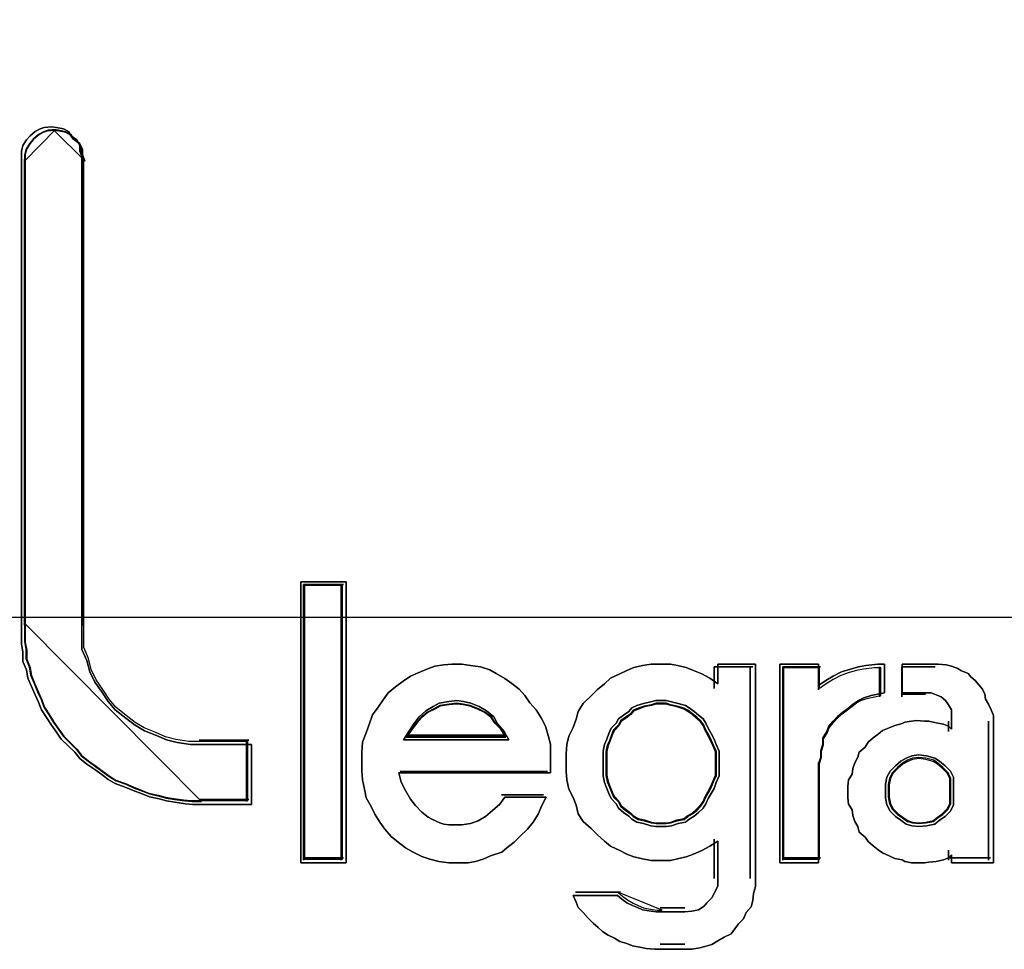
# Model space of a CAD drawing. Extents: x -558982 to 5119495, y -5290134 to 121759.
# Tile 84 of 256: x -477792 to -477708, y -21302 to -21223. Entities that reach past the tile are written whole.
import ezdxf

# ---------------------------------------------------------------- set-up
doc = ezdxf.new("R2010")
doc.units = 0
doc.header["$MEASUREMENT"] = 0
doc.layers.get('0').update_dxf_attribs({"color": 252})
doc.layers.add('30', color=7, linetype='Continuous')
doc.layers.add('45', color=8, linetype='Continuous')

# ---------------------------------------------------------------- blocks, each defined once
blk = doc.blocks.new('*U1043')
at = {"layer": '30', "color": 7}
blk.add_lwpolyline([(51.981526, -142.47767), (396.088727, -142.47767), (396.088727, -178.455247), (51.981526, -178.455247), (51.981526, -142.47767)], close=True, dxfattribs=at)
blk.add_lwpolyline([(51.981526, -142.47767), (396.088727, -142.47767), (396.088727, -178.455247), (51.981526, -178.455247), (51.981526, -142.47767)], dxfattribs=at)
blk = doc.blocks.new('*U1049')
at = {"layer": '45', "color": 7}
for points in [[(189.452779, -174.353347), (189.501153, -174.38882), (189.525339, -174.436117), (189.525339, -174.483415), (189.543479, -174.530712), (189.543479, -178.527347), (189.543479, -178.627854), (189.543479, -178.728361), (189.585806, -178.822956), (189.609992, -178.917551), (189.652319, -179.006233), (189.712785, -179.089004), (189.767205, -179.171775), (189.827672, -179.242721), (189.918372, -179.313667), (189.996978, -179.372789), (190.075585, -179.420086), (190.178378, -179.461471), (190.263031, -179.496944), (190.353731, -179.520593), (190.468617, -179.53833), (190.57141, -179.53833), (190.98863, -179.53833), (190.98863, -180.046777), (190.57141, -180.046777), (190.486757, -180.046777), (190.426291, -180.040865), (190.335591, -180.029041), (190.263031, -180.017216), (190.202564, -179.99948), (190.117911, -179.981743), (190.057445, -179.958095), (189.978838, -179.928534), (189.912325, -179.898973), (189.827672, -179.869412), (189.767205, -179.833939), (189.712785, -179.792554), (189.652319, -179.751168), (189.585806, -179.703871), (189.525339, -179.656573), (189.483013, -179.603364), (189.428593, -179.550154), (189.368126, -179.491032), (189.3258, -179.43191), (189.283473, -179.372789), (189.241146, -179.307755), (189.19882, -179.242721), (189.174633, -179.177687), (189.1444, -179.112653), (189.114167, -179.041707), (189.083933, -178.97076), (189.07184, -178.899814), (189.041607, -178.828868), (189.041607, -178.75201), (189.029513, -178.681063), (189.029513, -178.604205), (189.029513, -178.527347), (189.029513, -174.530712), (189.029513, -174.483415), (189.041607, -174.436117), (189.07184, -174.38882), (189.102073, -174.353347), (189.1444, -174.317874), (189.186727, -174.294225), (189.223006, -174.282401), (189.283473, -174.276489), (189.3258, -174.282401), (189.386266, -174.294225), (189.428593, -174.317874), (189.452779, -174.353347)], [(189.833563, -179.219799), (189.77506, -179.149634), (189.722408, -179.067775), (189.663905, -178.985917), (189.622953, -178.898211), (189.599552, -178.804658), (189.5586, -178.711105), (189.5586, -178.611705), (189.5586, -178.512304), (189.5586, -174.55969), (189.541049, -174.512913), (189.541049, -174.466137), (189.517648, -174.41936), (189.470846, -174.384278), (189.447445, -174.349196), (189.406493, -174.325807), (189.34799, -174.314113), (189.307038, -174.308266), (189.248535, -174.314113), (189.213433, -174.325807), (189.172481, -174.349196), (189.131529, -174.384278), (189.102278, -174.41936), (189.073026, -174.466137), (189.061326, -174.512913), (189.061326, -174.55969), (189.061326, -178.512304), (189.061326, -178.588316), (189.061326, -178.664328), (189.073026, -178.734493), (189.073026, -178.810505), (189.102278, -178.880669), (189.113978, -178.950834), (189.14323, -179.020999), (189.172481, -179.091164), (189.201733, -179.155481), (189.225134, -179.219799), (189.266086, -179.284117), (189.307038, -179.348434), (189.34799, -179.406905), (189.388942, -179.465376), (189.447445, -179.523846), (189.500097, -179.57647), (189.541049, -179.629094), (189.599552, -179.67587), (189.663905, -179.722647), (189.722408, -179.763576), (189.77506, -179.804505), (189.833563, -179.839588), (189.915467, -179.868823), (189.97982, -179.898058), (190.055874, -179.927294), (190.114377, -179.950682), (190.196281, -179.968223), (190.254783, -179.985764), (190.324987, -179.997458), (190.412741, -180.009153), (190.471244, -180.015), (190.553148, -180.015), (190.956817, -180.015), (190.956817, -179.512152), (190.553148, -179.512152), (190.453693, -179.512152), (190.342538, -179.494611), (190.254783, -179.471223), (190.172879, -179.43614), (190.073425, -179.395211), (189.997371, -179.348434), (189.921317, -179.289964), (189.833563, -179.219799)], [(191.794545, -178.150712), (191.794545, -180.544627), (191.407493, -180.544627), (191.407493, -178.150712), (191.794545, -178.150712)], [(191.794545, -180.544627), (191.794545, -178.150712), (191.407493, -178.150712), (191.407493, -180.544627), (191.794545, -180.544627)], [(191.794545, -178.150712), (191.407493, -178.150712), (191.407493, -180.544627), (191.794545, -180.544627), (191.794545, -178.150712)], [(191.794545, -180.544627), (191.794545, -178.150712), (191.407493, -178.150712), (191.407493, -180.544627), (191.794545, -180.544627)], [(191.431353, -178.174545), (191.431353, -180.520794), (191.431353, -178.174545)], [(191.431353, -178.174545), (191.770685, -178.174545), (191.431353, -178.174545)], [(191.762732, -180.512849), (191.762732, -178.182489), (191.439306, -178.182489), (191.439306, -180.512849), (191.762732, -180.512849)], [(191.762732, -178.182489), (191.439306, -178.182489), (191.439306, -180.512849), (191.762732, -180.512849), (191.762732, -178.182489)], [(191.762732, -180.512849), (191.762732, -178.182489), (191.439306, -178.182489), (191.439306, -180.512849), (191.762732, -180.512849)], [(191.752128, -178.174545), (191.752128, -180.520794), (191.752128, -178.174545)], [(192.852067, -178.864642), (192.937262, -178.876816), (193.016371, -178.901163), (193.071139, -178.931598), (193.144163, -178.974206), (193.205017, -179.016814), (193.26587, -179.065509), (193.314553, -179.120292), (193.35715, -179.181161), (193.411918, -179.24203), (193.454515, -179.308986), (193.491027, -179.382028), (193.515369, -179.461158), (193.533625, -179.534201), (193.533625, -179.613331), (193.533625, -179.698547), (193.533625, -179.777677), (192.243534, -179.777677), (192.26179, -179.856807), (192.298302, -179.92985), (192.340899, -180.002893), (192.383497, -180.057675), (192.438265, -180.112457), (192.493033, -180.155065), (192.523459, -180.173326), (192.566057, -180.191587), (192.590398, -180.20376), (192.62691, -180.215934), (192.669507, -180.222021), (192.712105, -180.222021), (192.736446, -180.222021), (192.779043, -180.222021), (192.852067, -180.209847), (192.919006, -180.1855), (192.979859, -180.148978), (193.040713, -180.100283), (193.101566, -180.045501), (193.144163, -179.984632), (193.497113, -179.984632), (193.460601, -180.057675), (193.430174, -180.130717), (193.387577, -180.197673), (193.338894, -180.258542), (193.271955, -180.319411), (193.223273, -180.368107), (193.162419, -180.416802), (193.119822, -180.453323), (193.022457, -180.483758), (192.961603, -180.514192), (192.894665, -180.532453), (192.833811, -180.544627), (192.736446, -180.544627), (192.669507, -180.544627), (192.584313, -180.532453), (192.505203, -180.514192), (192.438265, -180.489845), (192.365241, -180.453323), (192.298302, -180.416802), (192.237449, -180.368107), (192.176595, -180.319411), (192.121827, -180.258542), (192.07923, -180.197673), (192.036633, -180.130717), (192.006206, -180.063762), (191.963608, -179.990719), (191.951438, -179.917676), (191.933182, -179.838546), (191.927096, -179.759416), (191.927096, -179.680287), (191.927096, -179.601157), (191.933182, -179.51594), (191.963608, -179.436811), (191.994035, -179.357681), (192.018377, -179.284638), (192.067059, -179.217682), (192.109657, -179.156813), (192.152254, -179.095944), (192.213107, -179.047249), (192.280046, -178.998554), (192.340899, -178.955945), (192.407838, -178.925511), (192.480862, -178.895076), (192.547801, -178.870729), (192.62691, -178.858555), (192.693849, -178.852468), (192.779043, -178.852468), (192.852067, -178.864642)], [(192.852067, -178.864642), (192.779043, -178.852468), (192.693849, -178.852468), (192.62691, -178.858555), (192.547801, -178.870729), (192.480862, -178.895076), (192.407838, -178.925511), (192.340899, -178.955945), (192.280046, -178.998554), (192.213107, -179.047249), (192.152254, -179.095944), (192.109657, -179.156813), (192.067059, -179.217682), (192.018377, -179.284638), (191.994035, -179.357681), (191.963608, -179.436811), (191.933182, -179.51594), (191.927096, -179.601157), (191.927096, -179.680287), (191.927096, -179.759416), (191.933182, -179.838546), (191.951438, -179.917676), (191.963608, -179.990719), (192.006206, -180.063762), (192.036633, -180.130717), (192.07923, -180.197673), (192.121827, -180.258542), (192.176595, -180.319411), (192.237449, -180.368107), (192.298302, -180.416802), (192.365241, -180.453323), (192.438265, -180.489845), (192.505203, -180.514192), (192.584313, -180.532453), (192.669507, -180.544627), (192.736446, -180.544627), (192.833811, -180.544627), (192.894665, -180.532453), (192.961603, -180.514192), (193.022457, -180.483758), (193.119822, -180.453323), (193.162419, -180.416802), (193.223273, -180.368107), (193.271955, -180.319411), (193.338894, -180.258542), (193.387577, -180.197673), (193.430174, -180.130717), (193.460601, -180.057675), (193.497113, -179.984632), (193.144163, -179.984632), (193.101566, -180.045501), (193.040713, -180.100283), (192.979859, -180.148978), (192.919006, -180.1855), (192.852067, -180.209847), (192.779043, -180.222021), (192.736446, -180.222021), (192.712105, -180.222021), (192.669507, -180.222021), (192.62691, -180.215934), (192.590398, -180.20376), (192.566057, -180.191587), (192.523459, -180.173326), (192.493033, -180.155065), (192.438265, -180.112457), (192.383497, -180.057675), (192.340899, -180.002893), (192.298302, -179.92985), (192.26179, -179.856807), (192.243534, -179.777677), (193.533625, -179.777677), (193.533625, -179.698547), (193.533625, -179.613331), (193.533625, -179.534201), (193.515369, -179.461158), (193.491027, -179.382028), (193.454515, -179.308986), (193.411918, -179.24203), (193.35715, -179.181161), (193.314553, -179.120292), (193.26587, -179.065509), (193.205017, -179.016814), (193.144163, -178.974206), (193.071139, -178.931598), (193.016371, -178.901163), (192.937262, -178.876816), (192.852067, -178.864642)], [(192.693849, -178.852468), (192.62691, -178.858555), (192.547801, -178.870729), (192.480862, -178.895076), (192.407838, -178.925511), (192.340899, -178.955945), (192.280046, -178.998554), (192.213107, -179.047249), (192.152254, -179.095944), (192.109657, -179.156813), (192.067059, -179.217682), (192.018377, -179.284638), (191.994035, -179.357681), (191.963608, -179.436811), (191.933182, -179.51594), (191.927096, -179.601157), (191.927096, -179.680287), (191.927096, -179.759416), (191.933182, -179.838546), (191.951438, -179.917676), (191.963608, -179.990719), (192.006206, -180.063762), (192.036633, -180.130717), (192.07923, -180.197673), (192.121827, -180.258542), (192.176595, -180.319411), (192.237449, -180.368107), (192.298302, -180.416802), (192.365241, -180.453323), (192.438265, -180.489845), (192.505203, -180.514192), (192.584313, -180.532453), (192.669507, -180.544627), (192.736446, -180.544627), (192.833811, -180.544627), (192.894665, -180.532453), (192.961603, -180.514192), (193.022457, -180.483758), (193.119822, -180.453323), (193.162419, -180.416802), (193.223273, -180.368107), (193.271955, -180.319411), (193.338894, -180.258542), (193.387577, -180.197673), (193.430174, -180.130717), (193.460601, -180.057675), (193.497113, -179.984632), (193.144163, -179.984632), (193.101566, -180.045501), (193.040713, -180.100283), (192.979859, -180.148978), (192.919006, -180.1855), (192.852067, -180.209847), (192.779043, -180.222021), (192.736446, -180.222021), (192.712105, -180.222021), (192.669507, -180.222021), (192.62691, -180.215934), (192.590398, -180.20376), (192.566057, -180.191587), (192.523459, -180.173326), (192.493033, -180.155065), (192.438265, -180.112457), (192.383497, -180.057675), (192.340899, -180.002893), (192.298302, -179.92985), (192.26179, -179.856807), (192.243534, -179.777677), (193.533625, -179.777677), (193.533625, -179.698547), (193.533625, -179.613331), (193.533625, -179.534201), (193.515369, -179.461158), (193.491027, -179.382028), (193.454515, -179.308986), (193.411918, -179.24203), (193.35715, -179.181161), (193.314553, -179.120292), (193.26587, -179.065509), (193.205017, -179.016814), (193.144163, -178.974206), (193.071139, -178.931598), (193.016371, -178.901163), (192.937262, -178.876816), (192.852067, -178.864642), (192.779043, -178.852468), (192.693849, -178.852468)], [(192.383497, -180.057675), (192.340899, -180.002893), (192.298302, -179.92985), (192.26179, -179.856807), (192.243534, -179.777677), (193.533625, -179.777677), (193.533625, -179.698547), (193.533625, -179.613331), (193.533625, -179.534201), (193.515369, -179.461158), (193.491027, -179.382028), (193.454515, -179.308986), (193.411918, -179.24203), (193.35715, -179.181161), (193.314553, -179.120292), (193.26587, -179.065509), (193.205017, -179.016814), (193.144163, -178.974206), (193.071139, -178.931598), (193.016371, -178.901163), (192.937262, -178.876816), (192.852067, -178.864642), (192.779043, -178.852468), (192.693849, -178.852468), (192.62691, -178.858555), (192.547801, -178.870729), (192.480862, -178.895076), (192.407838, -178.925511), (192.340899, -178.955945), (192.280046, -178.998554), (192.213107, -179.047249), (192.152254, -179.095944), (192.109657, -179.156813), (192.067059, -179.217682), (192.018377, -179.284638), (191.994035, -179.357681), (191.963608, -179.436811), (191.933182, -179.51594), (191.927096, -179.601157), (191.927096, -179.680287), (191.927096, -179.759416), (191.933182, -179.838546), (191.951438, -179.917676), (191.963608, -179.990719), (192.006206, -180.063762), (192.036633, -180.130717), (192.07923, -180.197673), (192.121827, -180.258542), (192.176595, -180.319411), (192.237449, -180.368107), (192.298302, -180.416802), (192.365241, -180.453323), (192.438265, -180.489845), (192.505203, -180.514192), (192.584313, -180.532453), (192.669507, -180.544627), (192.736446, -180.544627), (192.833811, -180.544627), (192.894665, -180.532453), (192.961603, -180.514192), (193.022457, -180.483758), (193.119822, -180.453323), (193.162419, -180.416802), (193.223273, -180.368107), (193.271955, -180.319411), (193.338894, -180.258542), (193.387577, -180.197673), (193.430174, -180.130717), (193.460601, -180.057675), (193.497113, -179.984632), (193.144163, -179.984632), (193.101566, -180.045501), (193.040713, -180.100283), (192.979859, -180.148978), (192.919006, -180.1855), (192.852067, -180.209847), (192.779043, -180.222021), (192.736446, -180.222021), (192.712105, -180.222021), (192.669507, -180.222021), (192.62691, -180.215934), (192.590398, -180.20376), (192.566057, -180.191587), (192.523459, -180.173326), (192.493033, -180.155065), (192.438265, -180.112457), (192.383497, -180.057675)], [(194.184029, -180.8841), (194.232768, -180.908143), (194.275415, -180.926175), (194.318061, -180.944207), (194.39117, -180.956229), (194.433817, -180.962239), (194.476463, -180.962239), (194.677512, -180.962239), (194.738436, -180.956229), (194.793267, -180.944207), (194.842006, -180.914153), (194.866376, -180.8841), (194.909022, -180.842024), (194.933392, -180.793938), (194.957762, -180.739842), (194.957762, -180.685745), (194.957762, -180.361165), (194.890745, -180.40324), (194.823729, -180.439304), (194.750621, -180.469358), (194.689697, -180.493401), (194.616588, -180.511433), (194.555664, -180.523455), (194.476463, -180.523455), (194.39117, -180.523455), (194.318061, -180.511433), (194.244953, -180.493401), (194.184029, -180.469358), (194.123105, -180.439304), (194.043904, -180.40324), (193.995165, -180.361165), (193.934241, -180.307068), (193.87941, -180.252971), (193.812394, -180.192864), (193.769747, -180.126746), (193.75147, -180.054617), (193.7271, -179.988499), (193.690546, -179.91637), (193.672269, -179.83823), (193.666177, -179.766101), (193.666177, -179.687961), (193.666177, -179.615832), (193.672269, -179.537693), (193.690546, -179.465564), (193.7271, -179.393435), (193.75147, -179.321306), (193.769747, -179.255188), (193.812394, -179.18907), (193.87941, -179.122951), (193.934241, -179.068855), (193.995165, -179.020769), (194.043904, -178.972683), (194.123105, -178.936618), (194.184029, -178.906565), (194.244953, -178.882522), (194.318061, -178.864489), (194.39117, -178.852468), (194.476463, -178.852468), (194.555664, -178.852468), (194.616588, -178.864489), (194.689697, -178.882522), (194.750621, -178.906565), (194.823729, -178.936618), (194.890745, -178.972683), (194.957762, -179.020769), (194.957762, -178.852468), (195.280658, -178.852468), (195.280658, -180.685745), (195.280658, -180.745852), (195.262381, -180.80596), (195.256288, -180.866067), (195.244103, -180.920164), (195.201457, -180.96825), (195.177087, -181.022347), (195.134441, -181.064422), (195.103979, -181.106497), (195.073517, -181.148572), (195.012593, -181.178626), (194.957762, -181.20868), (194.909022, -181.238734), (194.848099, -181.256766), (194.805452, -181.268787), (194.738436, -181.280809), (194.677512, -181.280809), (194.476463, -181.280809), (194.421632, -181.280809), (194.348523, -181.274798), (194.293692, -181.262777), (194.232768, -181.250755), (194.184029, -181.232723), (194.123105, -181.214691), (194.080458, -181.184637), (194.025627, -181.160594), (193.976888, -181.13054), (193.940334, -181.094476), (193.897687, -181.058411), (193.85504, -181.016336), (193.812394, -180.96825), (193.769747, -180.926175), (193.75147, -180.878089), (193.7271, -180.823992), (194.104828, -180.823992), (194.141382, -180.854046), (194.184029, -180.8841)], [(195.280658, -180.685745), (195.280658, -178.852468), (194.957762, -178.852468), (194.957762, -179.020769), (194.890745, -178.972683), (194.823729, -178.936618), (194.750621, -178.906565), (194.689697, -178.882522), (194.616588, -178.864489), (194.555664, -178.852468), (194.476463, -178.852468), (194.39117, -178.852468), (194.318061, -178.864489), (194.244953, -178.882522), (194.184029, -178.906565), (194.123105, -178.936618), (194.043904, -178.972683), (193.995165, -179.020769), (193.934241, -179.068855), (193.87941, -179.122951), (193.812394, -179.18907), (193.769747, -179.255188), (193.75147, -179.321306), (193.7271, -179.393435), (193.690546, -179.465564), (193.672269, -179.537693), (193.666177, -179.615832), (193.666177, -179.687961), (193.666177, -179.766101), (193.672269, -179.83823), (193.690546, -179.91637), (193.7271, -179.988499), (193.75147, -180.054617), (193.769747, -180.126746), (193.812394, -180.192864), (193.87941, -180.252971), (193.934241, -180.307068), (193.995165, -180.361165), (194.043904, -180.40324), (194.123105, -180.439304), (194.184029, -180.469358), (194.244953, -180.493401), (194.318061, -180.511433), (194.39117, -180.523455), (194.476463, -180.523455), (194.555664, -180.523455), (194.616588, -180.511433), (194.689697, -180.493401), (194.750621, -180.469358), (194.823729, -180.439304), (194.890745, -180.40324), (194.957762, -180.361165), (194.957762, -180.685745), (194.957762, -180.739842), (194.933392, -180.793938), (194.909022, -180.842024), (194.866376, -180.8841), (194.842006, -180.914153), (194.793267, -180.944207), (194.738436, -180.956229), (194.677512, -180.962239), (194.476463, -180.962239), (194.433817, -180.962239), (194.39117, -180.956229), (194.318061, -180.944207), (194.275415, -180.926175), (194.232768, -180.908143), (194.184029, -180.8841), (194.141382, -180.854046), (194.104828, -180.823992), (193.7271, -180.823992), (193.75147, -180.878089), (193.769747, -180.926175), (193.812394, -180.96825), (193.85504, -181.016336), (193.897687, -181.058411), (193.940334, -181.094476), (193.976888, -181.13054), (194.025627, -181.160594), (194.080458, -181.184637), (194.123105, -181.214691), (194.184029, -181.232723), (194.232768, -181.250755), (194.293692, -181.262777), (194.348523, -181.274798), (194.421632, -181.280809), (194.476463, -181.280809), (194.677512, -181.280809), (194.738436, -181.280809), (194.805452, -181.268787), (194.848099, -181.256766), (194.909022, -181.238734), (194.957762, -181.20868), (195.012593, -181.178626), (195.073517, -181.148572), (195.103979, -181.106497), (195.134441, -181.064422), (195.177087, -181.022347), (195.201457, -180.96825), (195.244103, -180.920164), (195.256288, -180.866067), (195.262381, -180.80596), (195.280658, -180.745852), (195.280658, -180.685745)], [(195.487439, -178.852468), (195.815942, -178.852468), (195.815942, -179.035075), (195.879115, -178.992467), (195.942289, -178.955945), (196.01178, -178.919424), (196.087588, -178.895076), (196.157079, -178.876816), (196.220253, -178.864642), (196.321331, -178.852468), (196.378187, -178.852468), (196.378187, -179.095944), (196.321331, -179.108118), (196.264474, -179.120292), (196.201301, -179.138552), (196.157079, -179.1629), (196.112858, -179.193334), (196.074953, -179.223769), (196.024415, -179.26029), (195.980193, -179.296812), (195.942289, -179.33942), (195.904385, -179.382028), (195.885433, -179.430724), (195.853846, -179.479419), (195.853846, -179.534201), (195.834894, -179.588983), (195.834894, -179.643765), (195.815942, -179.698547), (195.815942, -180.544627), (195.487439, -180.544627), (195.487439, -178.852468)], [(196.074953, -179.223769), (196.112858, -179.193334), (196.157079, -179.1629), (196.201301, -179.138552), (196.264474, -179.120292), (196.321331, -179.108118), (196.378187, -179.095944), (196.378187, -178.852468), (196.321331, -178.852468), (196.220253, -178.864642), (196.157079, -178.876816), (196.087588, -178.895076), (196.01178, -178.919424), (195.942289, -178.955945), (195.879115, -178.992467), (195.815942, -179.035075), (195.815942, -178.852468), (195.487439, -178.852468), (195.487439, -180.544627), (195.815942, -180.544627), (195.815942, -179.698547), (195.834894, -179.643765), (195.834894, -179.588983), (195.853846, -179.534201), (195.853846, -179.479419), (195.885433, -179.430724), (195.904385, -179.382028), (195.942289, -179.33942), (195.980193, -179.296812), (196.024415, -179.26029), (196.074953, -179.223769)], [(197.30605, -179.333333), (197.30605, -180.544627), (196.948041, -180.544627), (196.948041, -180.477671), (196.923351, -180.502019), (196.880143, -180.520279), (196.818417, -180.532453), (196.756692, -180.53854), (196.719656, -180.544627), (196.651758, -180.544627), (196.60855, -180.544627), (196.552997, -180.532453), (196.528307, -180.520279), (196.466581, -180.508105), (196.417201, -180.483758), (196.361648, -180.45941), (196.324612, -180.435063), (196.281404, -180.398541), (196.238196, -180.36202), (196.213506, -180.325498), (196.164126, -180.28289), (196.151781, -180.234195), (196.12709, -180.191587), (196.108573, -180.142891), (196.1024, -180.094196), (196.071537, -180.045501), (196.065365, -179.990719), (196.065365, -179.942024), (196.065365, -179.893328), (196.071537, -179.838546), (196.1024, -179.789851), (196.108573, -179.741156), (196.12709, -179.69246), (196.151781, -179.643765), (196.164126, -179.601157), (196.213506, -179.558549), (196.238196, -179.51594), (196.281404, -179.479419), (196.324612, -179.448984), (196.361648, -179.41855), (196.417201, -179.394202), (196.466581, -179.375942), (196.528307, -179.357681), (196.552997, -179.345507), (196.60855, -179.33942), (196.651758, -179.333333), (196.719656, -179.33942), (196.756692, -179.33942), (196.818417, -179.351594), (196.880143, -179.363768), (196.923351, -179.382028), (196.948041, -179.406376), (196.948041, -179.333333), (196.948041, -179.290725), (196.948041, -179.24203), (196.923351, -179.199421), (196.898661, -179.1629), (196.861625, -179.132465), (196.818417, -179.114205), (196.775209, -179.095944), (196.719656, -179.095944), (196.528307, -179.095944), (196.528307, -178.852468), (196.806072, -178.852468), (196.836935, -178.852468), (196.904833, -178.858555), (196.948041, -178.870729), (197.003594, -178.888989), (197.028284, -178.90725), (197.09001, -178.931598), (197.1147, -178.962032), (197.151736, -178.992467), (197.182598, -179.028988), (197.213461, -179.065509), (197.231979, -179.108118), (197.238152, -179.150726), (197.262842, -179.193334), (197.287532, -179.24203), (197.30605, -179.290725), (197.30605, -179.333333)], [(197.1147, -178.962032), (197.09001, -178.931598), (197.028284, -178.90725), (197.003594, -178.888989), (196.948041, -178.870729), (196.904833, -178.858555), (196.836935, -178.852468), (196.806072, -178.852468), (196.528307, -178.852468), (196.528307, -179.095944), (196.719656, -179.095944), (196.775209, -179.095944), (196.818417, -179.114205), (196.861625, -179.132465), (196.898661, -179.1629), (196.923351, -179.199421), (196.948041, -179.24203), (196.948041, -179.290725), (196.948041, -179.333333), (196.948041, -179.406376), (196.923351, -179.382028), (196.880143, -179.363768), (196.818417, -179.351594), (196.756692, -179.33942), (196.719656, -179.33942), (196.651758, -179.333333), (196.60855, -179.33942), (196.552997, -179.345507), (196.528307, -179.357681), (196.466581, -179.375942), (196.417201, -179.394202), (196.361648, -179.41855), (196.324612, -179.448984), (196.281404, -179.479419), (196.238196, -179.51594), (196.213506, -179.558549), (196.164126, -179.601157), (196.151781, -179.643765), (196.12709, -179.69246), (196.108573, -179.741156), (196.1024, -179.789851), (196.071537, -179.838546), (196.065365, -179.893328), (196.065365, -179.942024), (196.065365, -179.990719), (196.071537, -180.045501), (196.1024, -180.094196), (196.108573, -180.142891), (196.12709, -180.191587), (196.151781, -180.234195), (196.164126, -180.28289), (196.213506, -180.325498), (196.238196, -180.36202), (196.281404, -180.398541), (196.324612, -180.435063), (196.361648, -180.45941), (196.417201, -180.483758), (196.466581, -180.508105), (196.528307, -180.520279), (196.552997, -180.532453), (196.60855, -180.544627), (196.651758, -180.544627), (196.719656, -180.544627), (196.756692, -180.53854), (196.818417, -180.532453), (196.880143, -180.520279), (196.923351, -180.502019), (196.948041, -180.477671), (196.948041, -180.544627), (197.30605, -180.544627), (197.30605, -179.333333), (197.30605, -179.290725), (197.287532, -179.24203), (197.262842, -179.193334), (197.238152, -179.150726), (197.231979, -179.108118), (197.213461, -179.065509), (197.182598, -179.028988), (197.151736, -178.992467), (197.1147, -178.962032)], [(194.92807, -178.876301), (194.92807, -179.059023), (194.92807, -178.876301)], [(194.92807, -178.876301), (195.256798, -178.876301), (194.92807, -178.876301)], [(195.23559, -178.876301), (195.23559, -180.677034), (195.23559, -178.876301)], [(195.511298, -178.876301), (195.511298, -180.520794), (195.511298, -178.876301)], [(195.511298, -178.876301), (195.834724, -178.876301), (195.511298, -178.876301)], [(196.064801, -179.241601), (196.099997, -179.21231), (196.14106, -179.183018), (196.182123, -179.159585), (196.240784, -179.14201), (196.293579, -179.130294), (196.346375, -179.118577), (196.346375, -178.884246), (196.293579, -178.884246), (196.199721, -178.895962), (196.14106, -178.907679), (196.076533, -178.925254), (196.006139, -178.948687), (195.941612, -178.983836), (195.882951, -179.018986), (195.82429, -179.059994), (195.82429, -178.884246), (195.519251, -178.884246), (195.519251, -180.512849), (195.82429, -180.512849), (195.82429, -179.698547), (195.841888, -179.645823), (195.841888, -179.593098), (195.859486, -179.540374), (195.859486, -179.487649), (195.888817, -179.440783), (195.906415, -179.393916), (195.941612, -179.352908), (195.976809, -179.3119), (196.017872, -179.276751), (196.064801, -179.241601)], [(195.816167, -178.876301), (195.816167, -179.072263), (195.816167, -178.876301)], [(196.33577, -178.876301), (196.33577, -179.130522), (196.33577, -178.876301)], [(196.526645, -178.876301), (196.526645, -179.130522), (196.526645, -178.876301)], [(196.810306, -178.876301), (196.526645, -178.876301), (196.810306, -178.876301)], [(193.178386, -179.498613), (193.140524, -179.425502), (193.083733, -179.359701), (193.052181, -179.301212), (192.989079, -179.250034), (192.925977, -179.213478), (192.856565, -179.184233), (192.793463, -179.169611), (192.736671, -179.1623), (192.667258, -179.169611), (192.585226, -179.184233), (192.534744, -179.213478), (192.471642, -179.250034), (192.41485, -179.301212), (192.370678, -179.359701), (192.326507, -179.425502), (192.282335, -179.498613), (193.178386, -179.498613)], [(192.736671, -179.1623), (192.793463, -179.169611), (192.856565, -179.184233), (192.925977, -179.213478), (192.989079, -179.250034), (193.052181, -179.301212), (193.083733, -179.359701), (193.140524, -179.425502), (193.178386, -179.498613), (192.282335, -179.498613), (192.326507, -179.425502), (192.370678, -179.359701), (192.41485, -179.301212), (192.471642, -179.250034), (192.534744, -179.213478), (192.585226, -179.184233), (192.667258, -179.169611), (192.736671, -179.1623)], [(192.736671, -179.1623), (192.793463, -179.169611), (192.856565, -179.184233), (192.925977, -179.213478), (192.989079, -179.250034), (193.052181, -179.301212), (193.083733, -179.359701), (193.140524, -179.425502), (193.178386, -179.498613), (192.282335, -179.498613), (192.326507, -179.425502), (192.370678, -179.359701), (192.41485, -179.301212), (192.471642, -179.250034), (192.534744, -179.213478), (192.585226, -179.184233), (192.667258, -179.169611), (192.736671, -179.1623)], [(193.178386, -179.498613), (192.282335, -179.498613), (192.326507, -179.425502), (192.370678, -179.359701), (192.41485, -179.301212), (192.471642, -179.250034), (192.534744, -179.213478), (192.585226, -179.184233), (192.667258, -179.169611), (192.736671, -179.1623), (192.793463, -179.169611), (192.856565, -179.184233), (192.925977, -179.213478), (192.989079, -179.250034), (193.052181, -179.301212), (193.083733, -179.359701), (193.140524, -179.425502), (193.178386, -179.498613)], [(193.154526, -179.47478), (193.118681, -179.412031), (193.064914, -179.355556), (193.035043, -179.305357), (192.975301, -179.261432), (192.91556, -179.230058), (192.849844, -179.204958), (192.790102, -179.192408), (192.736335, -179.186133), (192.670619, -179.192408), (192.592955, -179.204958), (192.545161, -179.230058), (192.48542, -179.261432), (192.431652, -179.305357), (192.389833, -179.355556), (192.348014, -179.412031), (192.306195, -179.47478), (193.154526, -179.47478)], [(194.970487, -179.698547), (194.970487, -179.642428), (194.970487, -179.592545), (194.945453, -179.536426), (194.926677, -179.492778), (194.901643, -179.442894), (194.87661, -179.399246), (194.857834, -179.355598), (194.8328, -179.318186), (194.79525, -179.287009), (194.757699, -179.255831), (194.71389, -179.224654), (194.682597, -179.205948), (194.620013, -179.187242), (194.563687, -179.174771), (194.519877, -179.1623), (194.476068, -179.1623), (194.432259, -179.1623), (194.38845, -179.174771), (194.325865, -179.187242), (194.269539, -179.205948), (194.22573, -179.224654), (194.200696, -179.255831), (194.156887, -179.287009), (194.113078, -179.318186), (194.094302, -179.355598), (194.050493, -179.399246), (194.031718, -179.442894), (194.012942, -179.492778), (193.994167, -179.536426), (193.98165, -179.592545), (193.98165, -179.642428), (193.98165, -179.698547), (193.98165, -179.754666), (193.98165, -179.80455), (193.994167, -179.860669), (194.012942, -179.910552), (194.031718, -179.9542), (194.050493, -179.997848), (194.094302, -180.041496), (194.113078, -180.078909), (194.156887, -180.116322), (194.200696, -180.147499), (194.22573, -180.172441), (194.269539, -180.197382), (194.325865, -180.209853), (194.38845, -180.22856), (194.432259, -180.234795), (194.476068, -180.234795), (194.519877, -180.234795), (194.563687, -180.22856), (194.620013, -180.209853), (194.682597, -180.197382), (194.71389, -180.172441), (194.757699, -180.147499), (194.79525, -180.116322), (194.8328, -180.078909), (194.857834, -180.041496), (194.87661, -179.997848), (194.901643, -179.9542), (194.926677, -179.910552), (194.945453, -179.860669), (194.970487, -179.80455), (194.970487, -179.754666), (194.970487, -179.698547)], [(194.476068, -179.1623), (194.519877, -179.1623), (194.563687, -179.174771), (194.620013, -179.187242), (194.682597, -179.205948), (194.71389, -179.224654), (194.757699, -179.255831), (194.79525, -179.287009), (194.8328, -179.318186), (194.857834, -179.355598), (194.87661, -179.399246), (194.901643, -179.442894), (194.926677, -179.492778), (194.945453, -179.536426), (194.970487, -179.592545), (194.970487, -179.642428), (194.970487, -179.698547), (194.970487, -179.754666), (194.970487, -179.80455), (194.945453, -179.860669), (194.926677, -179.910552), (194.901643, -179.9542), (194.87661, -179.997848), (194.857834, -180.041496), (194.8328, -180.078909), (194.79525, -180.116322), (194.757699, -180.147499), (194.71389, -180.172441), (194.682597, -180.197382), (194.620013, -180.209853), (194.563687, -180.22856), (194.519877, -180.234795), (194.476068, -180.234795), (194.432259, -180.234795), (194.38845, -180.22856), (194.325865, -180.209853), (194.269539, -180.197382), (194.22573, -180.172441), (194.200696, -180.147499), (194.156887, -180.116322), (194.113078, -180.078909), (194.094302, -180.041496), (194.050493, -179.997848), (194.031718, -179.9542), (194.012942, -179.910552), (193.994167, -179.860669), (193.98165, -179.80455), (193.98165, -179.754666), (193.98165, -179.698547), (193.98165, -179.642428), (193.98165, -179.592545), (193.994167, -179.536426), (194.012942, -179.492778), (194.031718, -179.442894), (194.050493, -179.399246), (194.094302, -179.355598), (194.113078, -179.318186), (194.156887, -179.287009), (194.200696, -179.255831), (194.22573, -179.224654), (194.269539, -179.205948), (194.325865, -179.187242), (194.38845, -179.174771), (194.432259, -179.1623), (194.476068, -179.1623)], [(194.945453, -179.536426), (194.970487, -179.592545), (194.970487, -179.642428), (194.970487, -179.698547), (194.970487, -179.754666), (194.970487, -179.80455), (194.945453, -179.860669), (194.926677, -179.910552), (194.901643, -179.9542), (194.87661, -179.997848), (194.857834, -180.041496), (194.8328, -180.078909), (194.79525, -180.116322), (194.757699, -180.147499), (194.71389, -180.172441), (194.682597, -180.197382), (194.620013, -180.209853), (194.563687, -180.22856), (194.519877, -180.234795), (194.476068, -180.234795), (194.432259, -180.234795), (194.38845, -180.22856), (194.325865, -180.209853), (194.269539, -180.197382), (194.22573, -180.172441), (194.200696, -180.147499), (194.156887, -180.116322), (194.113078, -180.078909), (194.094302, -180.041496), (194.050493, -179.997848), (194.031718, -179.9542), (194.012942, -179.910552), (193.994167, -179.860669), (193.98165, -179.80455), (193.98165, -179.754666), (193.98165, -179.698547), (193.98165, -179.642428), (193.98165, -179.592545), (193.994167, -179.536426), (194.012942, -179.492778), (194.031718, -179.442894), (194.050493, -179.399246), (194.094302, -179.355598), (194.113078, -179.318186), (194.156887, -179.287009), (194.200696, -179.255831), (194.22573, -179.224654), (194.269539, -179.205948), (194.325865, -179.187242), (194.38845, -179.174771), (194.432259, -179.1623), (194.476068, -179.1623), (194.519877, -179.1623), (194.563687, -179.174771), (194.620013, -179.187242), (194.682597, -179.205948), (194.71389, -179.224654), (194.757699, -179.255831), (194.79525, -179.287009), (194.8328, -179.318186), (194.857834, -179.355598), (194.87661, -179.399246), (194.901643, -179.442894), (194.926677, -179.492778), (194.945453, -179.536426)], [(194.476068, -180.210962), (194.517763, -180.210962), (194.559458, -180.205003), (194.613066, -180.187129), (194.672631, -180.175212), (194.702413, -180.151379), (194.744108, -180.127545), (194.779847, -180.097754), (194.815585, -180.062004), (194.839411, -180.026254), (194.857281, -179.984546), (194.881106, -179.942838), (194.904932, -179.90113), (194.922801, -179.853463), (194.946627, -179.799839), (194.946627, -179.752172), (194.946627, -179.698547), (194.946627, -179.644923), (194.946627, -179.597256), (194.922801, -179.543631), (194.904932, -179.501923), (194.881106, -179.454257), (194.857281, -179.412549), (194.839411, -179.370841), (194.815585, -179.335091), (194.779847, -179.305299), (194.744108, -179.275508), (194.702413, -179.245716), (194.672631, -179.227841), (194.613066, -179.209966), (194.559458, -179.19805), (194.517763, -179.186133), (194.476068, -179.186133), (194.434373, -179.186133), (194.392678, -179.19805), (194.333114, -179.209966), (194.279506, -179.227841), (194.23781, -179.245716), (194.213985, -179.275508), (194.17229, -179.305299), (194.130594, -179.335091), (194.112725, -179.370841), (194.07103, -179.412549), (194.053161, -179.454257), (194.035291, -179.501923), (194.017422, -179.543631), (194.005509, -179.597256), (194.005509, -179.644923), (194.005509, -179.698547), (194.005509, -179.752172), (194.005509, -179.799839), (194.017422, -179.853463), (194.035291, -179.90113), (194.053161, -179.942838), (194.07103, -179.984546), (194.112725, -180.026254), (194.130594, -180.062004), (194.17229, -180.097754), (194.213985, -180.127545), (194.23781, -180.151379), (194.279506, -180.175212), (194.333114, -180.187129), (194.392678, -180.205003), (194.434373, -180.210962), (194.476068, -180.210962)], [(196.526645, -179.109337), (196.728124, -179.109337), (196.526645, -179.109337)], [(193.146573, -179.466835), (193.1114, -179.40754), (193.058641, -179.354175), (193.02933, -179.306738), (192.970709, -179.265232), (192.912087, -179.235584), (192.847604, -179.211866), (192.788982, -179.200007), (192.736223, -179.194077), (192.671739, -179.200007), (192.595531, -179.211866), (192.548634, -179.235584), (192.490012, -179.265232), (192.437253, -179.306738), (192.396218, -179.354175), (192.355183, -179.40754), (192.314148, -179.466835), (193.146573, -179.466835)], [(194.938674, -179.698547), (194.938674, -179.645754), (194.938674, -179.598827), (194.915251, -179.546033), (194.897684, -179.504972), (194.874261, -179.458044), (194.850838, -179.416983), (194.83327, -179.375921), (194.809847, -179.340726), (194.774712, -179.311396), (194.739578, -179.282066), (194.698587, -179.252737), (194.669309, -179.235139), (194.610751, -179.217541), (194.558049, -179.205809), (194.517059, -179.194077), (194.476068, -179.194077), (194.435078, -179.194077), (194.394087, -179.205809), (194.33553, -179.217541), (194.282828, -179.235139), (194.241837, -179.252737), (194.218414, -179.282066), (194.177424, -179.311396), (194.136433, -179.340726), (194.118866, -179.375921), (194.077876, -179.416983), (194.060308, -179.458044), (194.042741, -179.504972), (194.025174, -179.546033), (194.013462, -179.598827), (194.013462, -179.645754), (194.013462, -179.698547), (194.013462, -179.751341), (194.013462, -179.798268), (194.025174, -179.851062), (194.042741, -179.897989), (194.060308, -179.939051), (194.077876, -179.980112), (194.118866, -180.021174), (194.136433, -180.056369), (194.177424, -180.091565), (194.218414, -180.120894), (194.241837, -180.144358), (194.282828, -180.167822), (194.33553, -180.179554), (194.394087, -180.197151), (194.435078, -180.203017), (194.476068, -180.203017), (194.517059, -180.203017), (194.558049, -180.197151), (194.610751, -180.179554), (194.669309, -180.167822), (194.698587, -180.144358), (194.739578, -180.120894), (194.774712, -180.091565), (194.809847, -180.056369), (194.83327, -180.021174), (194.850838, -179.980112), (194.874261, -179.939051), (194.897684, -179.897989), (194.915251, -179.851062), (194.938674, -179.798268), (194.938674, -179.751341), (194.938674, -179.698547)], [(196.9243, -179.337077), (196.9243, -179.427113), (196.9243, -179.337077)], [(197.263633, -179.337077), (197.263633, -180.520794), (197.263633, -179.337077)], [(192.306195, -179.456243), (193.154526, -179.456243), (192.306195, -179.456243)], [(195.816167, -179.689279), (195.816167, -180.520794), (195.816167, -179.689279)], [(196.966717, -179.933534), (196.966717, -179.874591), (196.966717, -179.815649), (196.940327, -179.763256), (196.894145, -179.717412), (196.847963, -179.678117), (196.808378, -179.65192), (196.735806, -179.632273), (196.669831, -179.625724), (196.610454, -179.632273), (196.564272, -179.65192), (196.518089, -179.678117), (196.471907, -179.717412), (196.425725, -179.763256), (196.399335, -179.815649), (196.38614, -179.874591), (196.38614, -179.933534), (196.38614, -179.992476), (196.399335, -180.051419), (196.425725, -180.103812), (196.471907, -180.149656), (196.518089, -180.182402), (196.564272, -180.215148), (196.610454, -180.228246), (196.669831, -180.234795), (196.735806, -180.228246), (196.808378, -180.215148), (196.847963, -180.182402), (196.894145, -180.149656), (196.940327, -180.103812), (196.966717, -180.051419), (196.966717, -179.992476), (196.966717, -179.933534)], [(196.669831, -179.625724), (196.735806, -179.632273), (196.808378, -179.65192), (196.847963, -179.678117), (196.894145, -179.717412), (196.940327, -179.763256), (196.966717, -179.815649), (196.966717, -179.874591), (196.966717, -179.933534), (196.966717, -179.992476), (196.966717, -180.051419), (196.940327, -180.103812), (196.894145, -180.149656), (196.847963, -180.182402), (196.808378, -180.215148), (196.735806, -180.228246), (196.669831, -180.234795), (196.610454, -180.228246), (196.564272, -180.215148), (196.518089, -180.182402), (196.471907, -180.149656), (196.425725, -180.103812), (196.399335, -180.051419), (196.38614, -179.992476), (196.38614, -179.933534), (196.38614, -179.874591), (196.399335, -179.815649), (196.425725, -179.763256), (196.471907, -179.717412), (196.518089, -179.678117), (196.564272, -179.65192), (196.610454, -179.632273), (196.669831, -179.625724)], [(196.966717, -179.815649), (196.966717, -179.874591), (196.966717, -179.933534), (196.966717, -179.992476), (196.966717, -180.051419), (196.940327, -180.103812), (196.894145, -180.149656), (196.847963, -180.182402), (196.808378, -180.215148), (196.735806, -180.228246), (196.669831, -180.234795), (196.610454, -180.228246), (196.564272, -180.215148), (196.518089, -180.182402), (196.471907, -180.149656), (196.425725, -180.103812), (196.399335, -180.051419), (196.38614, -179.992476), (196.38614, -179.933534), (196.38614, -179.874591), (196.399335, -179.815649), (196.425725, -179.763256), (196.471907, -179.717412), (196.518089, -179.678117), (196.564272, -179.65192), (196.610454, -179.632273), (196.669831, -179.625724), (196.735806, -179.632273), (196.808378, -179.65192), (196.847963, -179.678117), (196.894145, -179.717412), (196.940327, -179.763256), (196.966717, -179.815649)], [(196.942858, -179.931968), (196.942858, -179.877382), (196.942858, -179.822796), (196.918637, -179.774276), (196.87625, -179.73182), (196.833864, -179.695429), (196.797533, -179.671169), (196.730925, -179.652974), (196.670373, -179.646909), (196.615876, -179.652974), (196.57349, -179.671169), (196.531104, -179.695429), (196.488717, -179.73182), (196.446331, -179.774276), (196.42211, -179.822796), (196.409999, -179.877382), (196.409999, -179.931968), (196.409999, -179.986554), (196.42211, -180.041139), (196.446331, -180.08966), (196.488717, -180.132116), (196.531104, -180.162441), (196.57349, -180.192766), (196.615876, -180.204897), (196.670373, -180.210962), (196.730925, -180.204897), (196.797533, -180.192766), (196.833864, -180.162441), (196.87625, -180.132116), (196.918637, -180.08966), (196.942858, -180.041139), (196.942858, -179.986554), (196.942858, -179.931968)], [(196.934905, -179.933192), (196.934905, -179.8804), (196.934905, -179.827608), (196.911407, -179.780682), (196.870286, -179.739622), (196.829164, -179.704427), (196.793918, -179.680964), (196.729299, -179.663367), (196.670554, -179.657501), (196.617684, -179.663367), (196.576563, -179.680964), (196.535442, -179.704427), (196.49432, -179.739622), (196.453199, -179.780682), (196.429701, -179.827608), (196.417952, -179.8804), (196.417952, -179.933192), (196.417952, -179.985984), (196.429701, -180.038776), (196.453199, -180.085702), (196.49432, -180.126762), (196.535442, -180.156091), (196.576563, -180.18542), (196.617684, -180.197152), (196.670554, -180.203017), (196.729299, -180.197152), (196.793918, -180.18542), (196.829164, -180.156091), (196.870286, -180.126762), (196.911407, -180.085702), (196.934905, -180.038776), (196.934905, -179.985984), (196.934905, -179.933192)], [(192.253174, -179.766075), (193.509765, -179.766075), (192.253174, -179.766075)], [(193.117412, -179.964685), (193.475302, -179.964685), (193.117412, -179.964685)], [(194.92807, -180.343369), (194.92807, -180.677034), (194.92807, -180.343369)], [(196.9243, -180.436053), (196.9243, -180.520794), (196.9243, -180.436053)], [(191.431353, -180.502257), (191.770685, -180.502257), (191.431353, -180.502257)], [(195.511298, -180.502257), (195.834724, -180.502257), (195.511298, -180.502257)], [(196.9243, -180.502257), (197.28219, -180.502257), (196.9243, -180.502257)], [(193.748359, -180.793552), (194.130108, -180.793552), (193.748359, -180.793552)], [(194.1089, -180.793552), (194.145927, -180.826941), (194.189126, -180.860331), (194.238496, -180.887042), (194.281695, -180.907076), (194.324894, -180.92711), (194.398949, -180.940466), (194.442148, -180.947144), (194.485347, -180.947144), (194.1089, -180.793552)], [(194.46679, -180.928607), (194.678872, -180.928607), (194.46679, -180.928607)], [(194.678872, -181.238439), (194.46679, -181.238439), (194.678872, -181.238439)]]:
    blk.add_lwpolyline(points, close=True, dxfattribs=at)
at = {"layer": '45', "color": 1}
for points in [[(189.827672, -179.242721), (189.767205, -179.171775), (189.712785, -179.089004), (189.652319, -179.006233), (189.609992, -178.917551), (189.585806, -178.822956), (189.543479, -178.728361), (189.543479, -178.627854), (189.543479, -178.527347), (189.543479, -174.530712), (189.525339, -174.483415), (189.525339, -174.436117), (189.501153, -174.38882), (189.452779, -174.353347), (189.428593, -174.317874), (189.386266, -174.294225), (189.3258, -174.282401), (189.283473, -174.276489), (189.223006, -174.282401), (189.186727, -174.294225), (189.1444, -174.317874), (189.102073, -174.353347), (189.07184, -174.38882), (189.041607, -174.436117), (189.029513, -174.483415), (189.029513, -174.530712), (189.029513, -178.527347), (189.029513, -178.604205), (189.029513, -178.681063), (189.041607, -178.75201), (189.041607, -178.828868), (189.07184, -178.899814), (189.083933, -178.97076), (189.114167, -179.041707), (189.1444, -179.112653), (189.174633, -179.177687), (189.19882, -179.242721), (189.241146, -179.307755), (189.283473, -179.372789), (189.3258, -179.43191), (189.368126, -179.491032), (189.428593, -179.550154), (189.483013, -179.603364), (189.525339, -179.656573), (189.585806, -179.703871), (189.652319, -179.751168), (189.712785, -179.792554), (189.767205, -179.833939), (189.827672, -179.869412), (189.912325, -179.898973), (189.978838, -179.928534), (190.057445, -179.958095), (190.117911, -179.981743), (190.202564, -179.99948), (190.263031, -180.017216), (190.335591, -180.029041), (190.426291, -180.040865), (190.486757, -180.046777), (190.57141, -180.046777), (190.98863, -180.046777), (190.98863, -179.53833), (190.57141, -179.53833), (190.468617, -179.53833), (190.353731, -179.520593), (190.263031, -179.496944), (190.178378, -179.461471), (190.075585, -179.420086), (189.996978, -179.372789), (189.918372, -179.313667), (189.827672, -179.242721)], [(189.318476, -174.300322), (189.255357, -174.306603), (189.217485, -174.319167), (189.173301, -174.344293), (189.129117, -174.381983), (189.097557, -174.419673), (189.065997, -174.469926), (189.053373, -174.520179), (189.053373, -174.570432), (189.318476, -174.300322)], [(189.570325, -174.570432), (189.551459, -174.520179), (189.551459, -174.469926), (189.526305, -174.419673), (189.475997, -174.381983), (189.450843, -174.344293), (189.406824, -174.319167), (189.343939, -174.306603), (189.299919, -174.300322), (189.570325, -174.570432)], [(189.053373, -174.551895), (189.053373, -178.521451), (189.053373, -174.551895)], [(189.549117, -174.551895), (189.549117, -178.521451), (189.549117, -174.551895)], [(191.794545, -178.150712), (191.407493, -178.150712), (191.407493, -180.544627), (191.794545, -180.544627), (191.794545, -178.150712)], [(191.762732, -178.182489), (191.439306, -178.182489), (191.439306, -180.512849), (191.762732, -180.512849), (191.762732, -178.182489)], [(189.053373, -178.502914), (189.053373, -178.579803), (189.053373, -178.656691), (189.065204, -178.727665), (189.065204, -178.804554), (189.094781, -178.875528), (189.106612, -178.946502), (189.136189, -179.017477), (189.165766, -179.088451), (189.195344, -179.15351), (189.219005, -179.21857), (189.260414, -179.28363), (189.301822, -179.348689), (189.34323, -179.407835), (189.384638, -179.46698), (189.443793, -179.526125), (189.497032, -179.579356), (189.53844, -179.632586), (189.597594, -179.679902), (189.662664, -179.727218), (189.721819, -179.76862), (189.775058, -179.810022), (189.834212, -179.845509), (189.917029, -179.875081), (189.982099, -179.904654), (190.058999, -179.934226), (190.118154, -179.957884), (190.20097, -179.975628), (190.260125, -179.993371), (190.33111, -180.005201), (190.419842, -180.01703), (190.478996, -180.022944), (190.561813, -180.022944), (189.053373, -178.502914)], [(193.533625, -179.777677), (193.533625, -179.698547), (193.533625, -179.613331), (193.533625, -179.534201), (193.515369, -179.461158), (193.491027, -179.382028), (193.454515, -179.308986), (193.411918, -179.24203), (193.35715, -179.181161), (193.314553, -179.120292), (193.26587, -179.065509), (193.205017, -179.016814), (193.144163, -178.974206), (193.071139, -178.931598), (193.016371, -178.901163), (192.937262, -178.876816), (192.852067, -178.864642), (192.779043, -178.852468), (192.693849, -178.852468), (192.62691, -178.858555), (192.547801, -178.870729), (192.480862, -178.895076), (192.407838, -178.925511), (192.340899, -178.955945), (192.280046, -178.998554), (192.213107, -179.047249), (192.152254, -179.095944), (192.109657, -179.156813), (192.067059, -179.217682), (192.018377, -179.284638), (191.994035, -179.357681), (191.963608, -179.436811), (191.933182, -179.51594), (191.927096, -179.601157), (191.927096, -179.680287), (191.927096, -179.759416), (191.933182, -179.838546), (191.951438, -179.917676), (191.963608, -179.990719), (192.006206, -180.063762), (192.036633, -180.130717), (192.07923, -180.197673), (192.121827, -180.258542), (192.176595, -180.319411), (192.237449, -180.368107), (192.298302, -180.416802), (192.365241, -180.453323), (192.438265, -180.489845), (192.505203, -180.514192), (192.584313, -180.532453), (192.669507, -180.544627), (192.736446, -180.544627), (192.833811, -180.544627), (192.894665, -180.532453), (192.961603, -180.514192), (193.022457, -180.483758), (193.119822, -180.453323), (193.162419, -180.416802), (193.223273, -180.368107), (193.271955, -180.319411), (193.338894, -180.258542), (193.387577, -180.197673), (193.430174, -180.130717), (193.460601, -180.057675), (193.497113, -179.984632), (193.144163, -179.984632), (193.101566, -180.045501), (193.040713, -180.100283), (192.979859, -180.148978), (192.919006, -180.1855), (192.852067, -180.209847), (192.779043, -180.222021), (192.736446, -180.222021), (192.712105, -180.222021), (192.669507, -180.222021), (192.62691, -180.215934), (192.590398, -180.20376), (192.566057, -180.191587), (192.523459, -180.173326), (192.493033, -180.155065), (192.438265, -180.112457), (192.383497, -180.057675), (192.340899, -180.002893), (192.298302, -179.92985), (192.26179, -179.856807), (192.243534, -179.777677), (193.533625, -179.777677)], [(193.178386, -179.498613), (192.282335, -179.498613), (192.326507, -179.425502), (192.370678, -179.359701), (192.41485, -179.301212), (192.471642, -179.250034), (192.534744, -179.213478), (192.585226, -179.184233), (192.667258, -179.169611), (192.736671, -179.1623), (192.793463, -179.169611), (192.856565, -179.184233), (192.925977, -179.213478), (192.989079, -179.250034), (193.052181, -179.301212), (193.083733, -179.359701), (193.140524, -179.425502), (193.178386, -179.498613)], [(194.476068, -179.1623), (194.519877, -179.1623), (194.563687, -179.174771), (194.620013, -179.187242), (194.682597, -179.205948), (194.71389, -179.224654), (194.757699, -179.255831), (194.79525, -179.287009), (194.8328, -179.318186), (194.857834, -179.355598), (194.87661, -179.399246), (194.901643, -179.442894), (194.926677, -179.492778), (194.945453, -179.536426), (194.970487, -179.592545), (194.970487, -179.642428), (194.970487, -179.698547), (194.970487, -179.754666), (194.970487, -179.80455), (194.945453, -179.860669), (194.926677, -179.910552), (194.901643, -179.9542), (194.87661, -179.997848), (194.857834, -180.041496), (194.8328, -180.078909), (194.79525, -180.116322), (194.757699, -180.147499), (194.71389, -180.172441), (194.682597, -180.197382), (194.620013, -180.209853), (194.563687, -180.22856), (194.519877, -180.234795), (194.476068, -180.234795), (194.432259, -180.234795), (194.38845, -180.22856), (194.325865, -180.209853), (194.269539, -180.197382), (194.22573, -180.172441), (194.200696, -180.147499), (194.156887, -180.116322), (194.113078, -180.078909), (194.094302, -180.041496), (194.050493, -179.997848), (194.031718, -179.9542), (194.012942, -179.910552), (193.994167, -179.860669), (193.98165, -179.80455), (193.98165, -179.754666), (193.98165, -179.698547), (193.98165, -179.642428), (193.98165, -179.592545), (193.994167, -179.536426), (194.012942, -179.492778), (194.031718, -179.442894), (194.050493, -179.399246), (194.094302, -179.355598), (194.113078, -179.318186), (194.156887, -179.287009), (194.200696, -179.255831), (194.22573, -179.224654), (194.269539, -179.205948), (194.325865, -179.187242), (194.38845, -179.174771), (194.432259, -179.1623), (194.476068, -179.1623)], [(190.543255, -179.501261), (190.96477, -179.501261), (190.543255, -179.501261)], [(190.946213, -179.501261), (190.946213, -180.022944), (190.946213, -179.501261)], [(196.669831, -179.625724), (196.735806, -179.632273), (196.808378, -179.65192), (196.847963, -179.678117), (196.894145, -179.717412), (196.940327, -179.763256), (196.966717, -179.815649), (196.966717, -179.874591), (196.966717, -179.933534), (196.966717, -179.992476), (196.966717, -180.051419), (196.940327, -180.103812), (196.894145, -180.149656), (196.847963, -180.182402), (196.808378, -180.215148), (196.735806, -180.228246), (196.669831, -180.234795), (196.610454, -180.228246), (196.564272, -180.215148), (196.518089, -180.182402), (196.471907, -180.149656), (196.425725, -180.103812), (196.399335, -180.051419), (196.38614, -179.992476), (196.38614, -179.933534), (196.38614, -179.874591), (196.399335, -179.815649), (196.425725, -179.763256), (196.471907, -179.717412), (196.518089, -179.678117), (196.564272, -179.65192), (196.610454, -179.632273), (196.669831, -179.625724)], [(190.543255, -180.004407), (190.96477, -180.004407), (190.543255, -180.004407)]]:
    blk.add_lwpolyline(points, close=True, dxfattribs=at)

msp = doc.modelspace()

# ---------------------------------------------------------------- block references
at = {"xscale": 10, "yscale": 10, "zscale": 10}
for name in ['*U1043', '*U1049']:
    msp.add_blockref(name, (-479682.254, -19489.052), dxfattribs=at)

doc.saveas('drawing.dxf')
